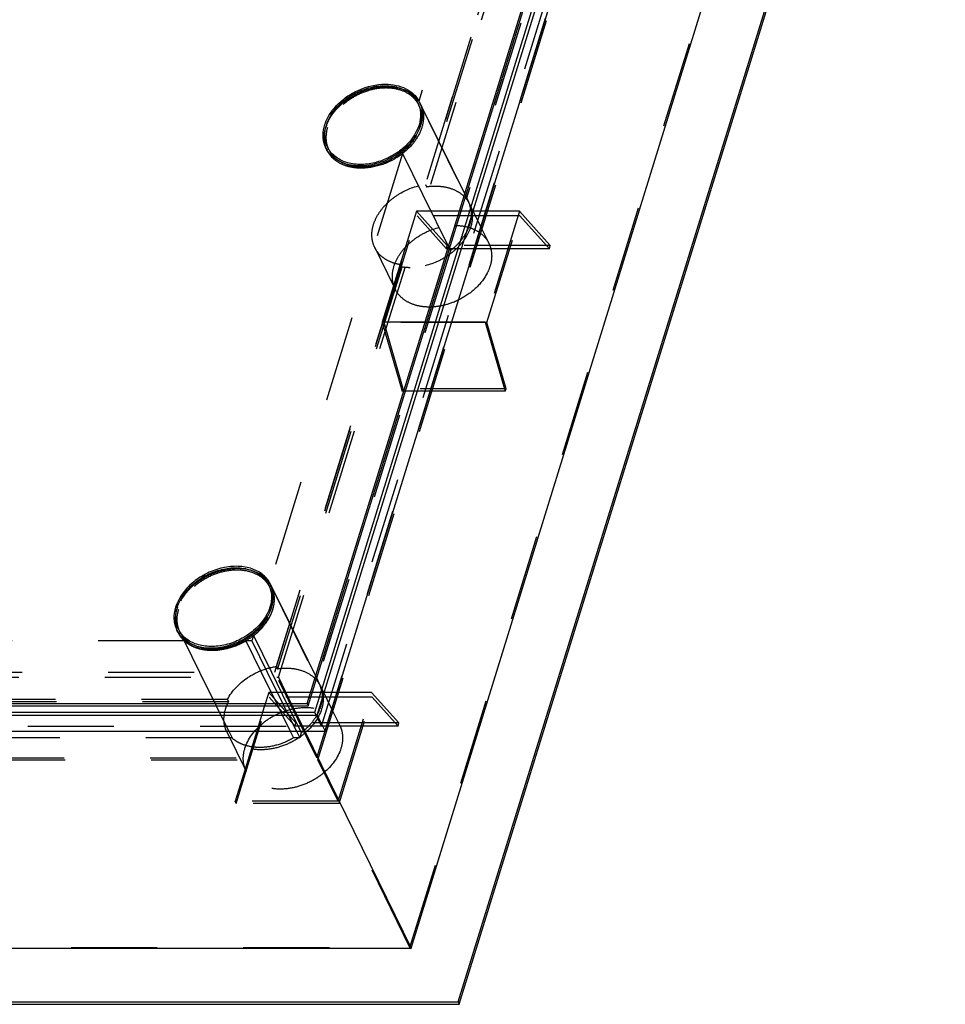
# Model space of a CAD drawing. Header units: millimetres. Extents: x 0 to 8400, y 0 to 5940.
# Tile 6 of 11: x 5559 to 6056, y 2238 to 2767. Entities that reach past the tile are written whole.
import ezdxf

# ---------------------------------------------------------------- set-up
doc = ezdxf.new("R2010")
doc.units = ezdxf.units.MM
doc.header["$LTSCALE"] = 462
doc.linetypes.add('HIDDEN', pattern=[0.2, 0.1, -0.1])
doc.layers.get('0').update_dxf_attribs({"linetype": 'CONTINUOUS'})
doc.layers.add('_ACHSEN', color=7, linetype='CONTINUOUS')
doc.layers.add('DEFAULT_2', color=8, linetype='HIDDEN')

msp = doc.modelspace()

# ---------------------------------------------------------------- linework, layer by layer
at = {"color": 7, "linetype": 'Continuous'}
for p, q in [((5718.967, 2393.146), (6009.447, 3333.138)), ((5717.609, 2394.712), (5977.588, 3236.005)), ((5713.535, 2399.412), (5970.61, 3231.305)), ((5714.145, 2398.169), (5971.22, 3230.062)), ((5723.238, 2384.443), (5984.185, 3228.869)), ((5794.618, 2238.986), (6055.565, 3083.413)), ((5795.228, 2237.743), (6056.175, 3082.169)), ((5769.495, 2267.969), (6012.529, 3054.43)), ((5772.994, 2721.994), (5773.604, 2720.751)), ((5724.516, 2698.205), (5725.126, 2696.961)), ((5692.96, 2463.006), (5693.57, 2461.763)), ((5644.483, 2439.217), (5645.093, 2437.974)), ((4735.369, 2399.412), (5713.535, 2399.412)), ((4735.979, 2398.169), (5714.145, 2398.169)), ((5713.535, 2399.412), (5714.145, 2398.169)), ((4726.063, 2393.146), (5718.967, 2393.146)), ((4728.39, 2394.712), (5717.609, 2394.712)), ((5718.967, 2393.146), (5723.238, 2384.443)), ((4730.334, 2384.443), (5723.238, 2384.443)), ((5712.338, 2384.443), (5769.495, 2267.969)), ((4844.75, 2267.969), (5769.495, 2267.969)), ((4801.714, 2238.986), (5794.618, 2238.986)), ((4802.324, 2237.743), (5795.228, 2237.743)), ((5794.618, 2238.986), (5795.228, 2237.743))]:
    msp.add_line(p, q, dxfattribs=at)
msp.add_arc((5662.996, 2445.19), 20.038, 162.81037, 166.48173, dxfattribs=at)
for points, knots in [([(5723.886, 2710.099), (5725.393, 2714.974), (5729.635, 2720.533), (5735.976, 2725.275), (5740.889, 2728.138), (5747.485, 2730.602), (5755.549, 2731.598), (5763.029, 2730.517), (5768.316, 2727.796), (5771.402, 2724.704), (5772.538, 2722.923), (5772.994, 2721.994)], [0, 0, 0, 0, 0.2511304, 0.3203844, 0.3905798, 0.5302026, 0.6637518, 0.7864368, 0.8970355, 0.9490885, 1, 1, 1, 1]), ([(5772.994, 2721.994), (5773.421, 2721.122), (5774.103, 2719.264), (5774.704, 2715.234), (5774.241, 2712.098), (5773.623, 2710.099)], [0, 0, 0, 0, 0.2395658, 0.4838887, 1, 1, 1, 1]), ([(5724.516, 2698.205), (5724.088, 2699.076), (5723.407, 2700.934), (5722.806, 2704.965), (5723.268, 2708.1), (5723.886, 2710.099)], [0, 0, 0, 0, 0.2395658, 0.4838887, 1, 1, 1, 1]), ([(5773.623, 2710.099), (5772.117, 2705.224), (5767.875, 2699.665), (5761.534, 2694.924), (5756.62, 2692.06), (5750.025, 2689.597), (5741.96, 2688.6), (5734.481, 2689.681), (5729.193, 2692.402), (5726.107, 2695.495), (5724.972, 2697.276), (5724.516, 2698.205)], [0, 0, 0, 0, 0.2511304, 0.3203844, 0.3905798, 0.5302026, 0.6637518, 0.7864368, 0.8970355, 0.9490885, 1, 1, 1, 1]), ([(5643.853, 2451.112), (5645.36, 2455.987), (5649.602, 2461.546), (5655.942, 2466.287), (5660.856, 2469.151), (5667.451, 2471.614), (5675.516, 2472.61), (5682.995, 2471.53), (5688.283, 2468.808), (5691.369, 2465.716), (5692.505, 2463.935), (5692.96, 2463.006)], [0, 0, 0, 0, 0.2511304, 0.3203844, 0.3905798, 0.5302026, 0.6637518, 0.7864368, 0.8970355, 0.9490885, 1, 1, 1, 1]), ([(5692.96, 2463.006), (5693.388, 2462.135), (5694.07, 2460.277), (5694.671, 2456.246), (5694.208, 2453.111), (5693.59, 2451.112)], [0, 0, 0, 0, 0.2395658, 0.4838887, 1, 1, 1, 1]), ([(5644.483, 2439.217), (5643.708, 2440.795), (5642.734, 2444.383), (5643.078, 2448.061), (5643.513, 2449.874)], [0, 0, 0, 0, 0.4854268, 1, 1, 1, 1]), ([(5693.59, 2451.112), (5692.084, 2446.236), (5687.842, 2440.678), (5681.501, 2435.936), (5676.587, 2433.073), (5669.992, 2430.609), (5661.927, 2429.613), (5654.448, 2430.694), (5649.16, 2433.415), (5646.074, 2436.507), (5644.939, 2438.288), (5644.483, 2439.217)], [0, 0, 0, 0, 0.2511304, 0.3203844, 0.3905798, 0.5302026, 0.6637518, 0.7864368, 0.8970355, 0.9490885, 1, 1, 1, 1])]:
    msp.add_open_spline(points, degree=3, knots=knots, dxfattribs=at)
at = {"layer": '_ACHSEN', "color": 8, "linetype": 'HIDDEN'}
for p, q in [((5829.881, 2905.324), (5773.51, 2722.907)), ((5855.505, 2853.109), (5799.191, 2670.879)), ((5828.77, 2845.579), (5777.052, 2678.221)), ((5829.38, 2844.336), (5777.662, 2676.978)), ((5773.51, 2722.907), (5799.133, 2670.692)), ((5773.891, 2722.434), (5774.501, 2721.191)), ((5774.499, 2721.195), (5774.501, 2721.191)), ((5774.501, 2721.191), (5784.248, 2701.33)), ((5723.618, 2697.764), (5724.228, 2696.521)), ((5784.248, 2701.33), (5798.717, 2671.844)), ((5764.826, 2694.805), (5693.477, 2463.919)), ((5764.826, 2694.805), (5775.506, 2673.041)), ((5777.052, 2678.221), (5777.662, 2676.978)), ((5775.506, 2673.041), (5789.975, 2643.555)), ((5798.717, 2671.844), (5800.125, 2668.976)), ((5799.191, 2670.879), (5799.133, 2670.692)), ((5800.735, 2667.733), (5801.498, 2666.177)), ((5801.498, 2666.177), (5806.899, 2655.171)), ((5806.899, 2655.171), (5811.106, 2646.598)), ((5790.449, 2642.59), (5719.158, 2411.891)), ((5749.852, 2644.306), (5760.144, 2623.332)), ((5789.975, 2643.555), (5790.449, 2642.59)), ((5763.714, 2635.06), (5697.019, 2419.234)), ((5763.714, 2635.06), (5764.324, 2633.817)), ((5764.324, 2633.817), (5697.629, 2417.991)), ((5760.144, 2623.332), (5760.833, 2621.928)), ((5693.477, 2463.919), (5719.1, 2411.704)), ((5694.468, 2462.204), (5693.858, 2463.447)), ((5694.468, 2462.204), (5704.215, 2442.343)), ((5644.195, 2437.533), (5643.585, 2438.777)), ((5704.215, 2442.343), (5718.684, 2412.857)), ((5684.793, 2435.818), (5683.93, 2433.027)), ((5684.793, 2435.818), (5694.402, 2416.236)), ((5647.606, 2433.027), (5376.123, 2433.027)), ((5647.606, 2433.027), (5655.846, 2416.236)), ((5683.93, 2433.027), (5680.649, 2433.027)), ((5680.649, 2433.027), (5688.889, 2416.236)), ((5697.019, 2419.234), (5697.629, 2417.991)), ((5655.846, 2416.236), (5664.712, 2398.169)), ((5688.889, 2416.236), (5697.755, 2398.169)), ((5694.402, 2416.236), (5703.268, 2398.169)), ((5718.684, 2412.857), (5720.092, 2409.988)), ((5719.158, 2411.891), (5719.1, 2411.704)), ((5720.702, 2408.745), (5721.465, 2407.19)), ((5721.465, 2407.19), (5726.866, 2396.184)), ((5670.79, 2401.57), (5417.015, 2401.57)), ((5670.79, 2401.57), (5671.4, 2400.327)), ((5671.4, 2400.327), (5417.625, 2400.327)), ((5664.712, 2398.169), (5666.408, 2394.712)), ((5697.755, 2398.169), (5699.451, 2394.712)), ((5703.268, 2398.169), (5704.964, 2394.712)), ((5726.866, 2396.184), (5731.073, 2387.61)), ((5666.408, 2394.712), (5671.447, 2384.443)), ((5699.451, 2394.712), (5704.49, 2384.443)), ((5704.964, 2394.712), (5710.004, 2384.443)), ((5673.229, 2380.812), (5401.746, 2380.812)), ((5670.429, 2384.075), (5680.8, 2362.94)), ((5671.447, 2384.443), (5673.229, 2380.812)), ((5704.49, 2384.443), (5706.272, 2380.812)), ((5709.554, 2380.812), (5706.272, 2380.812)), ((5710.416, 2383.602), (5709.554, 2380.812)), ((5710.004, 2384.443), (5710.416, 2383.602))]:
    msp.add_line(p, q, dxfattribs=at)
at = {"layer": '_ACHSEN', "color": 7, "linetype": 'Continuous'}
for centre, radius, start, end in [((5761.294, 2714.698), 14.718, 31.55244, 33.90101), ((5761.294, 2714.698), 14.718, 31.55244, 33.90101), ((5760.801, 2716.01), 14.582, 26.13883, 28.48945), ((5761.355, 2714.736), 14.646, 29.97655, 31.55156), ((5761.355, 2714.736), 14.646, 29.97655, 31.55156), ((5760.77, 2715.997), 14.615, 20.72154, 26.13404), ((5761.389, 2714.755), 14.607, 28.60022, 29.9762), ((5761.389, 2714.755), 14.607, 28.60024, 29.9762), ((5737.369, 2702.966), 14.636, 200.7221, 203.10027), ((5681.261, 2455.71), 14.718, 31.55244, 33.90101), ((5681.261, 2455.71), 14.718, 31.55244, 33.90101), ((5680.767, 2457.023), 14.582, 26.13883, 28.48945), ((5681.322, 2455.748), 14.646, 29.97658, 31.55156), ((5681.322, 2455.748), 14.646, 29.97658, 31.55156), ((5680.737, 2457.009), 14.615, 20.72154, 26.13404), ((5681.356, 2455.768), 14.607, 28.60022, 29.97623), ((5681.356, 2455.768), 14.607, 28.60022, 29.97623), ((5673.509, 2457.608), 21.985, 339.49974, 342.81218), ((5657.332, 2443.977), 14.632, 200.72912, 203.38265)]:
    msp.add_arc(centre, radius, start, end, dxfattribs=at)
at = {"layer": '_ACHSEN', "color": 8, "linetype": 'HIDDEN'}
for centre, radius, start, end in [((5761.409, 2714.766), 14.584, 26.15732, 28.60016), ((5761.409, 2714.766), 14.583, 26.13892, 28.60019), ((5744.38, 2702.429), 21.775, 159.48742, 164.00592), ((5755.162, 2714.755), 19.963, 342.81164, 347.77267), ((5737.325, 2702.947), 14.588, 203.10114, 206.1377), ((5786.969, 2662.516), 14.656, 26.15147, 33.90403), ((5786.81, 2662.461), 14.824, 11.99861, 26.07086), ((5779.189, 2643.178), 30.848, 270.00611, 272.12528), ((5681.376, 2455.779), 14.583, 26.13892, 28.60017), ((5681.376, 2455.779), 14.583, 26.13892, 28.60016), ((5663.782, 2443.613), 21.185, 162.82582, 164.00961), ((5664.545, 2443.372), 21.984, 159.4997, 162.81218), ((5675.057, 2455.791), 20.038, 342.81037, 346.48173), ((5675.803, 2455.606), 19.27, 346.49776, 347.81937), ((5657.289, 2443.959), 14.585, 203.3836, 206.13797), ((5661.571, 2465.826), 37.944, 300.18431, 307.73356), ((5706.936, 2403.529), 14.656, 26.15147, 33.90403), ((5706.776, 2403.474), 14.824, 11.9986, 26.07086), ((5688.145, 2412.336), 36.355, 307.7787, 309.8908)]:
    msp.add_arc(centre, radius, start, end, dxfattribs=at)
at = {"layer": '_ACHSEN', "color": 7, "linetype": 'Continuous'}
for points, knots in [([(5723.618, 2697.764), (5722.81, 2699.411), (5721.798, 2703.161), (5722.375, 2709.14), (5724.866, 2715.097), (5729.041, 2720.64), (5734.601, 2725.417), (5743.198, 2730.268), (5750.66, 2732.032), (5755.533, 2732.032)], [0, 0, 0, 0, 0.1016378, 0.2094454, 0.3270742, 0.4548933, 0.5905731, 0.7300602, 1, 1, 1, 1]), ([(5755.533, 2732.032), (5757.49, 2732.032), (5761.279, 2731.668), (5766.502, 2729.907), (5770.786, 2727.014), (5772.853, 2724.373), (5773.617, 2722.966)], [0, 0, 0, 0, 0.2773666, 0.5345015, 0.7731615, 1, 1, 1, 1]), ([(5765.504, 2729.117), (5767.141, 2728.468), (5770.182, 2726.802), (5772.587, 2724.281), (5773.51, 2722.907)], [0, 0, 0, 0, 0.5155326, 1, 1, 1, 1]), ([(5774.672, 2710.527), (5775.049, 2712.272), (5775.308, 2715.804), (5774.348, 2719.233), (5773.604, 2720.751)], [0, 0, 0, 0, 0.5136152, 1, 1, 1, 1]), ([(5774.44, 2721.168), (5775.147, 2719.298), (5775.802, 2715.066), (5774.89, 2710.92), (5774.134, 2708.896)], [0, 0, 0, 0, 0.4806106, 1, 1, 1, 1]), ([(5723.68, 2697.787), (5723.064, 2699.415), (5722.401, 2703.031), (5722.938, 2706.646), (5723.448, 2708.428)], [0, 0, 0, 0, 0.484172, 1, 1, 1, 1]), ([(5774.134, 2708.896), (5773.042, 2705.974), (5769.483, 2700.307), (5761.728, 2693.723), (5752.279, 2689.311), (5745.358, 2688.166), (5741.977, 2688.166)], [0, 0, 0, 0, 0.2322619, 0.4865512, 0.7482814, 1, 1, 1, 1]), ([(5741.977, 2688.166), (5739.96, 2688.166), (5736.062, 2688.552), (5730.709, 2690.423), (5726.371, 2693.496), (5724.343, 2696.286), (5723.618, 2697.764)], [0, 0, 0, 0, 0.2779461, 0.5349542, 0.7731448, 1, 1, 1, 1]), ([(5725.126, 2696.961), (5725.872, 2695.441), (5728.003, 2692.579), (5730.962, 2690.622), (5732.577, 2689.852)], [0, 0, 0, 0, 0.4863411, 1, 1, 1, 1]), ([(5693.584, 2463.978), (5693.077, 2464.913), (5691.836, 2466.697), (5688.545, 2469.77), (5683.02, 2472.424), (5675.296, 2473.397), (5667.018, 2472.268), (5660.271, 2469.677), (5655.256, 2466.705), (5648.792, 2461.808), (5644.475, 2456.105), (5642.932, 2451.112)], [0, 0, 0, 0, 0.0509149, 0.103138, 0.2143278, 0.3375081, 0.4712082, 0.6106244, 0.6806176, 0.7496358, 1, 1, 1, 1]), ([(5693.477, 2463.919), (5692.559, 2465.284), (5690.174, 2467.791), (5687.159, 2469.454), (5685.535, 2470.103)], [0, 0, 0, 0, 0.4846088, 1, 1, 1, 1]), ([(5694.639, 2451.54), (5695.016, 2453.285), (5695.274, 2456.817), (5694.315, 2460.246), (5693.57, 2461.763)], [0, 0, 0, 0, 0.5136152, 1, 1, 1, 1]), ([(5694.511, 2451.112), (5695.082, 2452.959), (5695.71, 2456.715), (5695.047, 2460.489), (5694.407, 2462.181)], [0, 0, 0, 0, 0.5167493, 1, 1, 1, 1]), ([(5642.932, 2451.112), (5642.291, 2449.039), (5641.811, 2445.787), (5642.435, 2441.607), (5643.141, 2439.681), (5643.585, 2438.777)], [0, 0, 0, 0, 0.5161113, 0.7604342, 1, 1, 1, 1]), ([(5643.417, 2449.449), (5642.906, 2447.665), (5642.367, 2444.046), (5643.031, 2440.427), (5643.647, 2438.798)], [0, 0, 0, 0, 0.5158474, 1, 1, 1, 1]), ([(5643.585, 2438.777), (5644.048, 2437.834), (5645.194, 2436.026), (5648.297, 2432.873), (5653.603, 2430.056), (5661.138, 2428.84), (5669.302, 2429.688), (5677.397, 2432.518), (5686.774, 2438.318), (5692.264, 2444.991), (5694.101, 2449.909)], [0, 0, 0, 0, 0.0508204, 0.1027333, 0.2128072, 0.3346443, 0.4673039, 0.6063948, 0.7457936, 1, 1, 1, 1]), ([(5645.093, 2437.974), (5645.839, 2436.453), (5647.97, 2433.592), (5650.929, 2431.634), (5652.544, 2430.865)], [0, 0, 0, 0, 0.4863411, 1, 1, 1, 1])]:
    msp.add_open_spline(points, degree=3, knots=knots, dxfattribs=at)
at = {"layer": '_ACHSEN', "color": 8, "linetype": 'HIDDEN'}
for points, knots in [([(5723.986, 2710.059), (5725.077, 2712.981), (5728.637, 2718.648), (5736.392, 2725.233), (5745.841, 2729.645), (5752.762, 2730.789), (5756.143, 2730.789)], [0, 0, 0, 0, 0.2322619, 0.4865512, 0.7482814, 1, 1, 1, 1]), ([(5773.604, 2720.751), (5773.148, 2721.679), (5772.012, 2723.461), (5768.927, 2726.553), (5763.639, 2729.274), (5756.159, 2730.355), (5748.095, 2729.358), (5741.499, 2726.895), (5736.586, 2724.032), (5730.245, 2719.29), (5726.003, 2713.731), (5724.496, 2708.856)], [0, 0, 0, 0, 0.0509115, 0.1029645, 0.2135632, 0.3362482, 0.4697974, 0.6094202, 0.6796156, 0.7488696, 1, 1, 1, 1]), ([(5756.143, 2730.789), (5756.976, 2730.789), (5760.153, 2730.659), (5763.322, 2729.98), (5765.504, 2729.117)], [0, 0, 0, 0, 0.2620268, 1, 1, 1, 1]), ([(5774.501, 2721.191), (5774.982, 2720.213), (5775.731, 2718.115), (5776.296, 2713.539), (5775.092, 2707.368), (5771.075, 2700.465), (5767.094, 2696.563), (5764.826, 2694.805)], [0, 0, 0, 0, 0.1080898, 0.2186784, 0.454012, 0.7154723, 1, 1, 1, 1]), ([(5774.501, 2721.191), (5774.982, 2720.213), (5775.731, 2718.115), (5776.296, 2713.539), (5775.092, 2707.368), (5771.075, 2700.465), (5767.094, 2696.563), (5764.826, 2694.805)], [0, 0, 0, 0, 0.1080898, 0.2186784, 0.454012, 0.7154723, 1, 1, 1, 1]), ([(5724.496, 2708.856), (5723.879, 2706.857), (5723.416, 2703.721), (5724.017, 2699.691), (5724.698, 2697.833), (5725.126, 2696.961)], [0, 0, 0, 0, 0.5161113, 0.7604342, 1, 1, 1, 1]), ([(5732.577, 2689.852), (5736.111, 2688.168), (5742.45, 2687.234), (5750.719, 2688.5), (5757.089, 2690.733), (5762.974, 2694.096), (5769.471, 2699.584), (5773.049, 2705.024), (5774.234, 2708.856)], [0, 0, 0, 0, 0.2324354, 0.3618971, 0.4959359, 0.63061, 0.7618715, 1, 1, 1, 1]), ([(5742.587, 2686.923), (5740.57, 2686.923), (5736.672, 2687.309), (5731.319, 2689.18), (5726.981, 2692.253), (5724.954, 2695.043), (5724.228, 2696.521)], [0, 0, 0, 0, 0.2779461, 0.5349542, 0.7731448, 1, 1, 1, 1]), ([(5764.826, 2694.805), (5761.625, 2692.324), (5754.501, 2688.447), (5746.505, 2686.923), (5742.587, 2686.923)], [0, 0, 0, 0, 0.5082483, 1, 1, 1, 1]), ([(5749.852, 2644.306), (5749.111, 2645.815), (5748.135, 2649.207), (5748.419, 2654.644), (5750.34, 2660.136), (5753.738, 2665.367), (5758.401, 2670.055), (5765.89, 2675.204), (5772.54, 2677.557), (5777.052, 2678.221)], [0, 0, 0, 0, 0.1019553, 0.209205, 0.3251776, 0.4507357, 0.5844803, 0.7234195, 1, 1, 1, 1]), ([(5777.662, 2676.978), (5778.058, 2677.036), (5779.622, 2677.239), (5781.2, 2677.331), (5782.376, 2677.331)], [0, 0, 0, 0, 0.2538593, 1, 1, 1, 1]), ([(5782.376, 2677.331), (5784.393, 2677.331), (5788.291, 2676.945), (5793.644, 2675.074), (5797.983, 2672.001), (5800.01, 2669.21), (5800.735, 2667.733)], [0, 0, 0, 0, 0.2779461, 0.5349542, 0.7731448, 1, 1, 1, 1]), ([(5800.735, 2667.733), (5801.543, 2666.086), (5802.555, 2662.335), (5801.979, 2656.356), (5799.487, 2650.399), (5795.313, 2644.857), (5789.753, 2640.08), (5781.155, 2635.229), (5773.693, 2633.464), (5768.821, 2633.464)], [0, 0, 0, 0, 0.1016378, 0.2094454, 0.3270742, 0.4548933, 0.5905731, 0.7300602, 1, 1, 1, 1]), ([(5801.309, 2665.543), (5801.613, 2664.12), (5801.812, 2661.086), (5800.916, 2656.481), (5798.902, 2651.912), (5796.934, 2649.094), (5795.807, 2647.739)], [0, 0, 0, 0, 0.2268313, 0.4674112, 0.7251053, 1, 1, 1, 1]), ([(5760.833, 2621.928), (5760.025, 2623.575), (5759.013, 2627.325), (5759.59, 2633.304), (5762.081, 2639.261), (5766.256, 2644.803), (5771.816, 2649.58), (5780.413, 2654.431), (5787.875, 2656.196), (5792.748, 2656.196)], [0, 0, 0, 0, 0.1016378, 0.2094454, 0.3270742, 0.4548933, 0.5905731, 0.7300602, 1, 1, 1, 1]), ([(5792.748, 2656.196), (5794.764, 2656.196), (5798.663, 2655.81), (5804.016, 2653.939), (5808.354, 2650.866), (5810.381, 2648.076), (5811.106, 2646.598)], [0, 0, 0, 0, 0.2779461, 0.5349542, 0.7731448, 1, 1, 1, 1]), ([(5795.807, 2647.739), (5795.419, 2647.271), (5793.779, 2645.411), (5791.929, 2643.737), (5790.449, 2642.59)], [0, 0, 0, 0, 0.2449556, 1, 1, 1, 1]), ([(5811.106, 2646.598), (5811.691, 2645.407), (5812.548, 2642.806), (5812.763, 2638.619), (5811.935, 2634.29), (5809.437, 2628.395), (5803.954, 2621.646), (5798.077, 2617.697), (5794.833, 2616.109)], [0, 0, 0, 0, 0.1047147, 0.2129454, 0.3273882, 0.44947, 0.7150017, 1, 1, 1, 1]), ([(5763.714, 2635.06), (5762.168, 2635.311), (5759.207, 2636.069), (5755.22, 2638.062), (5751.995, 2640.811), (5750.442, 2643.102), (5749.852, 2644.306)], [0, 0, 0, 0, 0.2719003, 0.5266093, 0.7672855, 1, 1, 1, 1]), ([(5768.821, 2633.464), (5768.437, 2633.464), (5766.933, 2633.493), (5765.431, 2633.638), (5764.324, 2633.817)], [0, 0, 0, 0, 0.2549456, 1, 1, 1, 1]), ([(5779.192, 2612.33), (5777.175, 2612.33), (5773.277, 2612.716), (5767.924, 2614.587), (5763.586, 2617.66), (5761.559, 2620.45), (5760.833, 2621.928)], [0, 0, 0, 0, 0.2779461, 0.5349542, 0.7731448, 1, 1, 1, 1]), ([(5794.833, 2616.109), (5794.049, 2615.725), (5790.901, 2614.314), (5787.561, 2613.324), (5785.025, 2612.866)], [0, 0, 0, 0, 0.2529311, 1, 1, 1, 1]), ([(5785.025, 2612.866), (5784.633, 2612.795), (5783.079, 2612.541), (5781.507, 2612.394), (5780.333, 2612.351)], [0, 0, 0, 0, 0.2535223, 1, 1, 1, 1]), ([(5685.535, 2470.103), (5681.922, 2471.547), (5675.663, 2472.237), (5667.519, 2470.851), (5661.289, 2468.622), (5655.509, 2465.349), (5649.028, 2460.026), (5645.345, 2454.798), (5643.952, 2451.071)], [0, 0, 0, 0, 0.2340984, 0.3631392, 0.4962555, 0.6299415, 0.7606063, 1, 1, 1, 1]), ([(5693.57, 2461.763), (5693.115, 2462.692), (5691.979, 2464.473), (5688.893, 2467.565), (5683.606, 2470.286), (5676.126, 2471.367), (5668.062, 2470.371), (5661.466, 2467.907), (5656.552, 2465.044), (5650.212, 2460.302), (5645.97, 2454.744), (5644.463, 2449.868)], [0, 0, 0, 0, 0.0509115, 0.1029645, 0.2135632, 0.3362482, 0.4697974, 0.6094202, 0.6796156, 0.7488696, 1, 1, 1, 1]), ([(5684.793, 2435.818), (5687.06, 2437.576), (5691.042, 2441.478), (5695.059, 2448.381), (5696.263, 2454.552), (5695.698, 2459.128), (5694.948, 2461.225), (5694.468, 2462.204)], [0, 0, 0, 0, 0.2845277, 0.545988, 0.7813216, 0.8919102, 1, 1, 1, 1]), ([(5695.121, 2449.868), (5695.762, 2451.942), (5696.242, 2455.193), (5695.619, 2459.373), (5694.912, 2461.3), (5694.468, 2462.204)], [0, 0, 0, 0, 0.5161113, 0.7604342, 1, 1, 1, 1]), ([(5644.463, 2449.868), (5643.845, 2447.869), (5643.383, 2444.734), (5643.983, 2440.703), (5644.665, 2438.846), (5645.093, 2437.974)], [0, 0, 0, 0, 0.5161113, 0.7604342, 1, 1, 1, 1]), ([(5652.544, 2430.865), (5656.078, 2429.181), (5662.417, 2428.247), (5670.686, 2429.513), (5677.056, 2431.745), (5682.941, 2435.109), (5689.438, 2440.596), (5693.016, 2446.037), (5694.2, 2449.868)], [0, 0, 0, 0, 0.2324354, 0.3618971, 0.4959359, 0.63061, 0.7618715, 1, 1, 1, 1]), ([(5684.793, 2435.818), (5687.225, 2437.703), (5691.45, 2441.9), (5694.294, 2447.191), (5695.121, 2449.868)], [0, 0, 0, 0, 0.523382, 1, 1, 1, 1]), ([(5644.195, 2437.533), (5644.402, 2437.113), (5645.315, 2435.456), (5646.554, 2433.983), (5647.606, 2433.027)], [0, 0, 0, 0, 0.2478635, 1, 1, 1, 1]), ([(5647.606, 2433.027), (5648.52, 2432.196), (5650.603, 2430.702), (5654.207, 2429.106), (5658.255, 2428.139), (5664.193, 2427.713), (5671.983, 2428.895), (5677.862, 2431.405), (5680.649, 2433.027)], [0, 0, 0, 0, 0.1056676, 0.2170969, 0.3351133, 0.4596885, 0.7243293, 1, 1, 1, 1]), ([(5680.649, 2433.027), (5677.862, 2431.405), (5671.983, 2428.895), (5664.193, 2427.713), (5658.255, 2428.139), (5654.207, 2429.106), (5650.603, 2430.702), (5648.52, 2432.196), (5647.606, 2433.027)], [0, 0, 0, 0, 0.2756707, 0.5403115, 0.6648867, 0.7829031, 0.8943324, 1, 1, 1, 1]), ([(5670.79, 2401.57), (5673.228, 2406.235), (5679.189, 2412.31), (5688.829, 2417.341), (5694.279, 2418.83), (5697.019, 2419.234)], [0, 0, 0, 0, 0.4851761, 0.7447194, 1, 1, 1, 1]), ([(5697.629, 2417.991), (5700.094, 2418.354), (5704.925, 2418.541), (5711.716, 2417.036), (5717.284, 2413.782), (5719.842, 2410.498), (5720.702, 2408.745)], [0, 0, 0, 0, 0.282561, 0.542181, 0.7785897, 1, 1, 1, 1]), ([(5720.702, 2408.745), (5721.146, 2407.841), (5721.852, 2405.915), (5722.476, 2401.735), (5721.996, 2398.483), (5721.355, 2396.41)], [0, 0, 0, 0, 0.2395658, 0.4838887, 1, 1, 1, 1]), ([(5721.276, 2406.555), (5721.664, 2404.734), (5721.762, 2400.765), (5719.981, 2394.87), (5716.49, 2389.229), (5713.268, 2385.954), (5711.46, 2384.443)], [0, 0, 0, 0, 0.2208149, 0.4599951, 0.7206725, 1, 1, 1, 1]), ([(5670.429, 2384.075), (5669.985, 2384.979), (5669.278, 2386.906), (5668.655, 2391.085), (5669.135, 2394.337), (5669.776, 2396.41)], [0, 0, 0, 0, 0.2395658, 0.4838887, 1, 1, 1, 1]), ([(5669.776, 2396.41), (5669.878, 2396.741), (5670.328, 2398.082), (5670.906, 2399.38), (5671.4, 2400.327)], [0, 0, 0, 0, 0.2445997, 1, 1, 1, 1]), ([(5721.355, 2396.41), (5719.793, 2391.354), (5715.394, 2385.59), (5708.818, 2380.672), (5703.722, 2377.703), (5696.883, 2375.148), (5688.519, 2374.115), (5680.763, 2375.236), (5675.279, 2378.058), (5672.079, 2381.265), (5670.901, 2383.112), (5670.429, 2384.075)], [0, 0, 0, 0, 0.2511304, 0.3203844, 0.3905798, 0.5302026, 0.6637518, 0.7864368, 0.8970355, 0.9490885, 1, 1, 1, 1]), ([(5680.147, 2375.275), (5681.709, 2380.331), (5686.109, 2386.096), (5692.684, 2391.013), (5697.78, 2393.982), (5704.619, 2396.537), (5712.983, 2397.57), (5720.739, 2396.449), (5726.223, 2393.627), (5729.423, 2390.421), (5730.601, 2388.574), (5731.073, 2387.61)], [0, 0, 0, 0, 0.2511304, 0.3203844, 0.3905798, 0.5302026, 0.6637518, 0.7864368, 0.8970355, 0.9490885, 1, 1, 1, 1]), ([(5731.073, 2387.61), (5731.517, 2386.706), (5732.224, 2384.78), (5732.847, 2380.6), (5732.367, 2377.348), (5731.726, 2375.275)], [0, 0, 0, 0, 0.2395658, 0.4838887, 1, 1, 1, 1]), ([(5706.272, 2380.812), (5703.486, 2379.19), (5697.607, 2376.68), (5689.817, 2375.498), (5683.878, 2375.924), (5679.831, 2376.891), (5676.226, 2378.487), (5674.144, 2379.981), (5673.229, 2380.812)], [0, 0, 0, 0, 0.2756707, 0.5403115, 0.6648867, 0.7829031, 0.8943324, 1, 1, 1, 1]), ([(5680.8, 2362.94), (5680.357, 2363.844), (5679.65, 2365.771), (5679.027, 2369.95), (5679.506, 2373.202), (5680.147, 2375.275)], [0, 0, 0, 0, 0.2395658, 0.4838887, 1, 1, 1, 1]), ([(5731.726, 2375.275), (5730.164, 2370.219), (5725.765, 2364.455), (5719.189, 2359.538), (5714.094, 2356.568), (5707.254, 2354.013), (5698.891, 2352.98), (5691.134, 2354.101), (5685.651, 2356.923), (5682.45, 2360.13), (5681.273, 2361.977), (5680.8, 2362.94)], [0, 0, 0, 0, 0.2511304, 0.3203844, 0.3905798, 0.5302026, 0.6637518, 0.7864368, 0.8970355, 0.9490885, 1, 1, 1, 1])]:
    msp.add_open_spline(points, degree=3, knots=knots, dxfattribs=at)
at = {"layer": 'DEFAULT_2', "color": 8, "linetype": 'HIDDEN'}
for p, q in [((5721.27, 2387.253), (5981.249, 3228.546)), ((5696.147, 2416.236), (5938.213, 3199.563)), ((5698.115, 2413.426), (5941.15, 3199.886)), ((5718.72, 2370.237), (5960.786, 3153.564)), ((5719.33, 2368.994), (5961.396, 3152.321)), ((5768.747, 2268.293), (6010.813, 3051.62)), ((5754.859, 2604.081), (5772.553, 2661.336)), ((5772.314, 2663.782), (5759.942, 2623.745)), ((5788.768, 2645.468), (5772.314, 2663.782)), ((5772.644, 2663.782), (5772.314, 2663.782)), ((5827.816, 2661.336), (5772.553, 2661.336)), ((5772.553, 2661.336), (5788.458, 2643.633)), ((5796.226, 2663.782), (5772.644, 2663.782)), ((5800.758, 2663.782), (5796.226, 2663.782)), ((5802.674, 2663.782), (5800.758, 2663.782)), ((5809.56, 2663.782), (5802.674, 2663.782)), ((5827.578, 2663.782), (5809.141, 2604.122)), ((5827.578, 2663.782), (5809.56, 2663.782)), ((5810.123, 2604.081), (5827.816, 2661.336)), ((5844.032, 2645.468), (5827.578, 2663.782)), ((5827.816, 2661.336), (5843.722, 2643.633)), ((5788.458, 2643.633), (5788.768, 2645.468)), ((5844.032, 2645.468), (5788.768, 2645.468)), ((5843.722, 2643.633), (5844.032, 2645.468)), ((5789.999, 2643.633), (5788.458, 2643.633)), ((5794.531, 2643.633), (5789.999, 2643.633)), ((5803.333, 2643.633), (5794.531, 2643.633)), ((5812.181, 2643.633), (5803.333, 2643.633)), ((5843.722, 2643.633), (5812.181, 2643.633)), ((5759.942, 2623.745), (5753.878, 2604.122)), ((5753.878, 2604.122), (5754.037, 2603.57)), ((5754.208, 2604.122), (5753.878, 2604.122)), ((5754.037, 2603.57), (5764.562, 2567.135)), ((5777.79, 2604.122), (5754.208, 2604.122)), ((5810.123, 2604.081), (5754.859, 2604.081)), ((5765.187, 2568.326), (5754.859, 2604.081)), ((5782.322, 2604.122), (5777.79, 2604.122)), ((5791.124, 2604.122), (5782.322, 2604.122)), ((5809.141, 2604.122), (5791.124, 2604.122)), ((5809.141, 2604.122), (5819.825, 2567.135)), ((5820.451, 2568.326), (5810.123, 2604.081)), ((5764.562, 2567.135), (5765.187, 2568.326)), ((5766.36, 2567.135), (5764.562, 2567.135)), ((5820.451, 2568.326), (5765.187, 2568.326)), ((5770.892, 2567.135), (5766.36, 2567.135)), ((5779.694, 2567.135), (5770.892, 2567.135)), ((5819.825, 2567.135), (5779.694, 2567.135)), ((5819.825, 2567.135), (5820.451, 2568.326)), ((5683.93, 2433.027), (5692.17, 2416.236)), ((4773.37, 2413.426), (5698.115, 2413.426)), ((4775.086, 2416.236), (5696.147, 2416.236)), ((5692.17, 2416.236), (5701.036, 2398.169)), ((5718.72, 2370.237), (5696.147, 2416.236)), ((5698.115, 2413.426), (5705.602, 2398.169)), ((5675.506, 2345.683), (5693.149, 2402.777)), ((5692.91, 2405.222), (5690.731, 2398.169)), ((5707.515, 2388.967), (5692.91, 2405.222)), ((5716.325, 2405.222), (5692.91, 2405.222)), ((5748.412, 2402.777), (5693.149, 2402.777)), ((5693.149, 2402.777), (5697.289, 2398.169)), ((5720.857, 2405.222), (5716.325, 2405.222)), ((5722.431, 2405.222), (5720.857, 2405.222)), ((5729.659, 2405.222), (5722.431, 2405.222)), ((5748.174, 2405.222), (5729.659, 2405.222)), ((5730.159, 2346.926), (5748.174, 2405.222)), ((5730.769, 2345.683), (5748.412, 2402.777)), ((5762.779, 2388.967), (5748.174, 2405.222)), ((5748.412, 2402.777), (5762.469, 2387.132)), ((5690.731, 2398.169), (5689.662, 2394.712)), ((5697.289, 2398.169), (5700.394, 2394.712)), ((5701.036, 2398.169), (5702.732, 2394.712)), ((5705.602, 2398.169), (5707.298, 2394.712)), ((5689.662, 2394.712), (5686.489, 2384.443)), ((5700.394, 2394.712), (5707.205, 2387.132)), ((5702.732, 2394.712), (5707.772, 2384.443)), ((5707.298, 2394.712), (5712.338, 2384.443)), ((5721.27, 2387.253), (5717.609, 2394.712)), ((4732.05, 2387.253), (5721.27, 2387.253)), ((5707.205, 2387.132), (5707.515, 2388.967)), ((5724.069, 2387.132), (5707.205, 2387.132)), ((5762.779, 2388.967), (5707.515, 2388.967)), ((5731.296, 2387.132), (5724.069, 2387.132)), ((5762.469, 2387.132), (5731.296, 2387.132)), ((5762.469, 2387.132), (5762.779, 2388.967)), ((5686.489, 2384.443), (5680.214, 2364.136)), ((5707.772, 2384.443), (5709.554, 2380.812)), ((4797.659, 2370.237), (5718.72, 2370.237)), ((4798.269, 2368.994), (5719.33, 2368.994)), ((5730.159, 2346.926), (5719.33, 2368.994)), ((5680.214, 2364.136), (5674.895, 2346.926)), ((5675.506, 2345.683), (5674.895, 2346.926)), ((5730.159, 2346.926), (5674.895, 2346.926)), ((5730.769, 2345.683), (5675.506, 2345.683)), ((5768.747, 2268.293), (5730.769, 2345.683)), ((4847.686, 2268.293), (5768.747, 2268.293))]:
    msp.add_line(p, q, dxfattribs=at)

doc.saveas('drawing.dxf')
